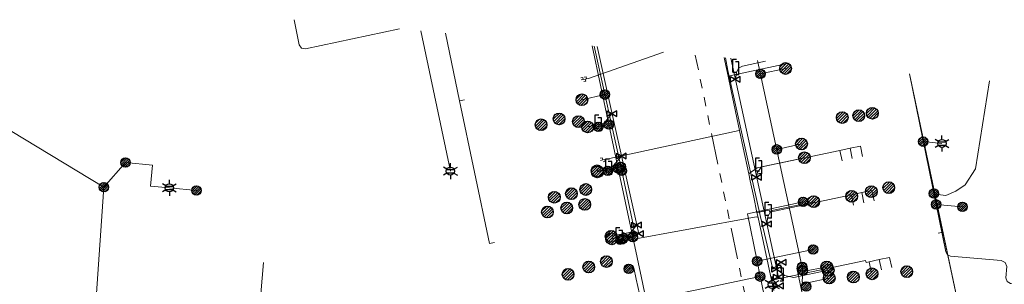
# Model space of a CAD drawing. Header units: metres. Extents: x 197355 to 199157, y 355772 to 356286.
# Tile 188 of 256: x 197900 to 197994, y 356207 to 356233. Entities that reach past the tile are written whole.
import ezdxf
from ezdxf.enums import TextEntityAlignment as Align
from ezdxf.lldxf.tags import DXFTag

# ---------------------------------------------------------------- set-up
doc = ezdxf.new("R2010")
doc.units = ezdxf.units.M
doc.linetypes.add('RI-GWA', pattern=[18.45, 6, -1.8, 1.75, -1.8, 1.75, -1.8, 1.75, -1.8])
for name, color, linetype, lineweight in [('B-WE-KL-DATA_HULPSTUK_KPNB.V.-S', 90, 'Continuous', 25), ('B-WE-KL-DATA_KABELBUNDEL_KPNB.V.-G', 90, 'Continuous', 18), ('B-WE-KL-DATA_KABELBUNDEL_ZIGGOB.V.-G', 94, 'Continuous', 18), ('B-WE-KL-DATA_TELECOM_ZIGGOB.V.-G', 94, 'KL-TELECOM-ALGEMEEN-N', 18), ('B-WE-KL-ET_LS_ENEXISNETBEHEERB.V.-G', 190, 'KL-LS-N', 18), ('B-WE-KL-ET_LS_HULPSTUK_ENEXISNETBEHEERB.V.-S', 190, 'Continuous', 25), ('B-WE-KL-ET_LS_KABELBUNDEL_ENEXISNETBEHEERB.V.-G', 190, 'KL-BUNDEL-N', 18), ('B-WE-KL-GAS_HULPSTUK_ENEXISNETBEHEERB.V.-S', 30, 'Continuous', 25), ('B-WE-KL-GAS_LD_AANSLUITLEIDING_30 MBAR_PE_40_ENEXISNETBEHEERB.V.-G', 50, 'KL-GAS-LD-N', 18), ('B-WE-KL-GAS_LD_AANSLUITLEIDING_30 MBAR_PE_50_ENEXISNETBEHEERB.V.-G', 50, 'KL-GAS-LD-N', 18), ('B-WE-KL-GAS_LD_ENEXISNETBEHEERB.V.-G', 50, 'KL-GAS-LD-N', 18), ('B-WE-KL-GAS_LD_HOOFDLEIDING_30 MBAR_PVC_110_ENEXISNETBEHEERB.V.-G', 50, 'KL-GAS-LD-N', 18), ('B-WE-KL-WATER_HULPSTUK_NVWATERLEIDINGMAATSCHAPPIJLIMBURG-S', 170, 'Continuous', 25), ('B-WE-KL-WATER_TRANSPORTLEIDING_NVWATERLEIDINGMAATSCHAPPIJLIMBURG-G', 170, 'KL-WATER-TR-N', 18), ('B-WE-RI-GWA_GEMEENTEROERMOND-G', 30, 'RI-GWA', 18)]:
    doc.layers.add(name, color=color, linetype=linetype, lineweight=lineweight)
doc.styles.add('NLCS-ISO', font='NLCS-ISO.ttf')
doc.styles.get("Standard").update_dxf_attribs({"font": 'isocp.shx'})
doc.linetypes.add('KL-BUNDEL-N', pattern='A,28,-5,[103,NLCS.SHX,S=1.25,R=0,X=0,Y=0],-5,[103,NLCS.SHX,S=1.25,R=0,X=0,Y=0],-5,[103,NLCS.SHX,S=1.25,R=0,X=0,Y=0],-5,[103,NLCS.SHX,S=1.25,R=0,X=0,Y=0],-5', length=53)
tags = doc.linetypes.add('KL-GAS-LD-N', pattern='A,4,-1,[69,NLCS.SHX,S=0.5,R=0,X=0,Y=0],-1,4,-1,["L",Standard,S=1,R=0,X=0.25,Y=-0.5],-2', length=13).pattern_tags.tags
tags[18] = DXFTag(74, 10)
tags = doc.linetypes.add('KL-LS-N', pattern='A,4,-1,[103,NLCS.SHX,S=0.75,R=0,X=0,Y=0],-1,4,-1,["L",Standard,S=1,R=0,X=0,Y=-0.5],-2', length=13).pattern_tags.tags
tags[18] = DXFTag(74, 10)
doc.linetypes.add('KL-TELECOM-ALGEMEEN-N', pattern='A,7,-1,[101,NLCS.SHX,S=0.5,R=0,X=0,Y=0],-1', length=9)
doc.linetypes.add('KL-WATER-TR-N', pattern='A,7,-0.5,[168,NLCS.SHX,S=0.75,R=0,X=0.75,Y=0],-2,[168,NLCS.SHX,S=0.75,R=0,X=0.75,Y=0],-2', length=11.5)

# ---------------------------------------------------------------- blocks, each defined once
blk = doc.blocks.new('SKL-ET_HULP_MOF-SO')
h = blk.add_hatch()
h.set_pattern_fill('ANSI31', color=256, scale=6, style=0)
h.set_pattern_definition([(45, (-2.25, -126.982), (-0.53033, 0.53033), [])])
edge = h.paths.add_edge_path()
edge.add_arc((0, 0), 2.25, 0, 360)
at = {"linetype": 'Continuous'}
blk.add_circle((0, 0), 2.25, dxfattribs=at)
blk = doc.blocks.new('SKL-WTB_HULP_AANSLUITPUNT-SO')
h = blk.add_hatch()
h.set_pattern_fill('ANSI31', color=256, scale=3, style=0)
h.set_pattern_definition([(45, (-1.125, -63.491), (-0.265165, 0.265165), [])])
edge = h.paths.add_edge_path()
edge.add_arc((0, 0), 1.12, 0, 360)
at = {"linetype": 'Continuous'}
blk.add_circle((0, 0), 1.12, dxfattribs=at)
blk = doc.blocks.new('SKL-WTB_HULP_AFSLUITER-SO')
for p, q in [((2.3, 1.37), (-2.3, -1.37)), ((-2.3, 1.37), (2.3, -1.37)), ((2.3, -1.37), (2.3, 1.37))]:
    blk.add_line(p, q)
at = {"ltscale": 0.1}
blk.add_line((-2.3, -1.37), (-2.3, 1.37), dxfattribs=at)
blk = doc.blocks.new('SKL-WTB_HULP_VERLOOPSTUK-SO')
for p, q in [((-0.539, -0.383), (-0.539, 0.867)), ((-0.539, 0.867), (-0.193, 0.867)), ((0.048, 0.598), (-0.298, 0.598)), ((0.048, -0.652), (0.048, 0.598)), ((-0.539, -0.383), (-0.193, -0.383)), ((0.048, -0.652), (-0.298, -0.652))]:
    blk.add_line(p, q)
blk = doc.blocks.new('SKL-ET_HULP_AANSLUITPUNT-SO')
h = blk.add_hatch()
h.set_pattern_fill('ANSI31', color=256, scale=30, style=0)
h.set_pattern_definition([(45, (-11.25, -634.91), (-2.65165, 2.65165), [])])
edge = h.paths.add_edge_path()
edge.add_arc((0, 0), 11.2, 0, 360)
at = {"linetype": 'Continuous'}
blk.add_circle((0, 0), 11.2, dxfattribs=at)
blk = doc.blocks.new('B-SIE-WEG_LICHTMAST-SO')
at = {"ltscale": 0.1}
for p, q in [((-0.334, 0.193), (-0.668, 0.386)), ((0, 0.386), (0, 0.772)), ((0.334, 0.193), (0.668, 0.386)), ((-0.334, -0.193), (-0.668, -0.386)), ((0, -0.386), (0, -0.772)), ((0.334, -0.193), (0.668, -0.386))]:
    blk.add_line(p, q, dxfattribs=at)
at = {"flags": 128}
for points in [[(-0.354, 0.152), (0.354, 0.152)], [(-0.354, -0.152), (0.354, -0.152)]]:
    blk.add_lwpolyline(points, dxfattribs=at)
at = {"ltscale": 0.1}
blk.add_circle((0, 0), 0.386, dxfattribs=at)
at = {"style": 'NLCS-ISO'}
blk.add_attdef('TYPE', text='', height=0.549, dxfattribs=at).set_placement((0, 0.772), align=Align.BOTTOM_CENTER)
blk = doc.blocks.new('SIE-WEG_AFVALBAK_TYPE_01')
for radius in [0.25, 0.156]:
    blk.add_circle((0, 0), radius)

msp = doc.modelspace()

# ---------------------------------------------------------------- linework, layer by layer
at = {"layer": 'B-WE-KL-DATA_KABELBUNDEL_KPNB.V.-G', "ltscale": 0.5, "flags": 128}
for points in [[(197956.437, 356222.666), (197954.846, 356230.174)], [(197956.437, 356222.666), (197955.422, 356222.451)], [(197957.328, 356218.459), (197956.437, 356222.666)], [(197957.328, 356218.459), (197956.324, 356218.247)], [(197958.717, 356211.906), (197957.328, 356218.459)], [(197975.014, 356215.268), (197969.687, 356214.138), (197970.613, 356209.586)], [(197942.044, 356201.612), (197942.545, 356201.619), (197943.314, 356201.629), (197947.681, 356202.698), (197958.585, 356205.093), (197960.093, 356205.424), (197959.999, 356205.867), (197959.547, 356207.997), (197958.717, 356211.906)], [(197958.717, 356211.906), (197957.73, 356211.699)], [(197975.976, 356210.723), (197970.613, 356209.586)], [(197970.913, 356208.118), (197970.613, 356209.586)], [(197958.339, 356208.863), (197958.82, 356208.965), (197959.058, 356207.891), (197959.527, 356205.771)], [(197959.527, 356205.771), (197959.999, 356205.867), (197964.847, 356206.856), (197969.228, 356207.768), (197970.912, 356208.118)], [(197972.509, 356200.316), (197972.273, 356201.443), (197970.964, 356207.868), (197970.913, 356208.118)]]:
    msp.add_lwpolyline(points, dxfattribs=at)
at = {"layer": 'B-WE-KL-DATA_KABELBUNDEL_ZIGGOB.V.-G', "ltscale": 0.5, "flags": 128}
for points in [[(197940.788, 356231.411), (197942.15, 356224.932)], [(197988.399, 356212.378), (197985.199, 356227.504)], [(197942.607, 356225.029), (197942.15, 356224.932)], [(197945.494, 356211.381), (197945.005, 356211.276), (197942.15, 356224.932)], [(197987.959, 356212.285), (197988.399, 356212.378)], [(197992.578, 356201.279), (197992.818, 356204.262), (197990.072, 356204.472), (197988.399, 356212.378)]]:
    msp.add_lwpolyline(points, dxfattribs=at)
at = {"layer": 'B-WE-KL-DATA_TELECOM_ZIGGOB.V.-G', "ltscale": 0.5, "flags": 128}
for points in [[(197940.797, 356231.41), (197942.15, 356224.932), (197942.607, 356225.029)], [(197940.797, 356231.41), (197942.15, 356224.932), (197942.607, 356225.029)], [(197940.797, 356231.41), (197942.15, 356224.932), (197942.607, 356225.029)], [(197940.797, 356231.41), (197942.15, 356224.932), (197942.607, 356225.029)], [(197940.797, 356231.41), (197942.15, 356224.932), (197942.607, 356225.029)], [(197940.797, 356231.41), (197942.15, 356224.932), (197942.607, 356225.029)], [(197940.797, 356231.41), (197942.15, 356224.932), (197942.607, 356225.029)], [(197940.797, 356231.41), (197942.15, 356224.932), (197942.607, 356225.029)], [(197940.797, 356231.41), (197942.15, 356224.932), (197942.607, 356225.029)], [(197940.797, 356231.41), (197942.15, 356224.932), (197942.607, 356225.029)], [(197940.797, 356231.41), (197942.15, 356224.932), (197942.607, 356225.029)], [(197940.797, 356231.41), (197942.15, 356224.932), (197942.607, 356225.029)], [(197940.797, 356231.41), (197942.15, 356224.932), (197942.607, 356225.029)], [(197940.797, 356231.41), (197942.15, 356224.932), (197942.607, 356225.029)], [(197940.797, 356231.41), (197942.15, 356224.932), (197942.607, 356225.029)], [(197940.797, 356231.41), (197942.15, 356224.932), (197942.607, 356225.029)], [(197940.797, 356231.41), (197942.15, 356224.932), (197942.607, 356225.029)], [(197940.797, 356231.41), (197942.15, 356224.932), (197942.607, 356225.029)], [(197940.797, 356231.41), (197942.15, 356224.932), (197942.607, 356225.029)], [(197940.797, 356231.41), (197942.15, 356224.932), (197942.607, 356225.029)], [(197940.797, 356231.41), (197942.15, 356224.932), (197942.607, 356225.029)], [(197960.229, 356145.719), (197960.186, 356145.221), (197979.891, 356143.41), (197981.44, 356158.4), (197988.656, 356157.764), (197989.58, 356168.051), (197988.633, 356168.136), (197988.87, 356170.752), (197989.815, 356170.667), (197990.669, 356180.169), (197992.345, 356198.387), (197992.818, 356204.262), (197990.072, 356204.472), (197985.199, 356227.504)], [(197960.229, 356145.719), (197960.186, 356145.221), (197979.891, 356143.41), (197981.44, 356158.4), (197988.656, 356157.764), (197989.58, 356168.051), (197988.633, 356168.136), (197988.87, 356170.752), (197989.815, 356170.667), (197990.669, 356180.169), (197992.345, 356198.387), (197992.818, 356204.262), (197990.072, 356204.472), (197985.199, 356227.504)]]:
    msp.add_lwpolyline(points, dxfattribs=at)
at = {"layer": 'B-WE-KL-ET_LS_ENEXISNETBEHEERB.V.-G', "ltscale": 0.5, "flags": 128}
for points in [[(197926.316, 356232.683), (197926.801, 356230.283), (197927.016, 356229.964), (197927.394, 356229.892), (197936.405, 356231.796)], [(197938.424, 356231.619), (197941.26, 356218.206)], [(197957.656, 356218.242), (197955.02, 356230.159)], [(197970.663, 356228.783), (197975.006, 356208.717)], [(197970.941, 356227.497), (197973.341, 356228.017)], [(197985.189, 356227.505), (197988.683, 356210.483), (197988.84, 356210.21), (197989.13, 356210.086), (197993.967, 356209.67), (197994.347, 356209.47), (197994.52, 356209.076), (197994.428, 356208.003), (197994.542, 356207.64), (197994.879, 356207.463), (198000, 356207.339), (198005.478, 356206.838), (198006.108, 356206.52), (198006.252, 356205.829), (198000.285, 356139.039)], [(197987.538, 356216.062), (197987.671, 356216.002), (197988.677, 356215.888), (197989.642, 356216.294), (197990.533, 356216.895), (197991.519, 356218.442), (197992.849, 356226.832)], [(197908.104, 356216.673), (197894.088, 356225.125)], [(197956.047, 356225.518), (197953.846, 356225.031)], [(197972.501, 356220.288), (197974.868, 356220.801)], [(197986.52, 356221.024), (197988.312, 356220.853)], [(197913.325, 356196.184), (197912.658, 356197.504), (197912.897, 356200.25), (197907.376, 356206.056), (197908.104, 356216.673), (197910.159, 356219.025)], [(197910.159, 356219.025), (197912.747, 356218.774), (197912.574, 356216.781), (197914.365, 356216.608)], [(197957.572, 356218.619), (197955.326, 356218.136)], [(197957.656, 356218.242), (197958.792, 356212.949), (197958.809, 356212.833), (197958.807, 356212.729), (197958.787, 356212.636), (197958.748, 356212.556), (197958.691, 356212.488), (197958.615, 356212.432), (197958.521, 356212.387), (197958.408, 356212.355), (197956.648, 356211.976)], [(197914.365, 356216.608), (197916.955, 356216.358)], [(197987.75, 356215.029), (197990.27, 356214.788)], [(197974.934, 356209.046), (197974.421, 356208.927), (197975.683, 356202.938), (197973.47, 356201.679)], [(197975.006, 356208.717), (197975.03, 356208.608), (197977.29, 356209.051)], [(197975.006, 356208.717), (197974.941, 356207.612), (197975.101, 356207.47), (197975.438, 356207.533), (197977.517, 356207.978)]]:
    msp.add_lwpolyline(points, dxfattribs=at)
at = {"layer": 'B-WE-KL-ET_LS_KABELBUNDEL_ENEXISNETBEHEERB.V.-G', "ltscale": 0.5, "flags": 128}
for points in [[(197957.656, 356218.242), (197955.02, 356230.159)], [(197970.663, 356228.783), (197975.006, 356208.717)], [(197985.189, 356227.505), (197988.683, 356210.483), (197988.84, 356210.21), (197989.13, 356210.086), (197993.967, 356209.67), (197994.347, 356209.47), (197994.52, 356209.076), (197994.428, 356208.003), (197994.542, 356207.64), (197994.879, 356207.463), (198000, 356207.339), (198005.478, 356206.838), (198006.108, 356206.52), (198006.252, 356205.829), (198005.957, 356202.526)], [(197913.325, 356196.184), (197912.658, 356197.504), (197912.897, 356200.25), (197907.376, 356206.056), (197908.104, 356216.673), (197910.159, 356219.025)], [(197910.159, 356219.025), (197912.747, 356218.774), (197912.574, 356216.781), (197914.365, 356216.608)], [(197914.365, 356216.608), (197916.955, 356216.358)]]:
    msp.add_lwpolyline(points, dxfattribs=at)
at = {"layer": 'B-WE-KL-GAS_LD_AANSLUITLEIDING_30 MBAR_PE_40_ENEXISNETBEHEERB.V.-G', "ltscale": 0.5, "flags": 128}
for points in [[(197956.736, 356223.707), (197955.943, 356222.769), (197955.672, 356222.711)], [(197957.637, 356219.655), (197957.635, 356219.624), (197956.673, 356218.528)], [(197959.099, 356213.065), (197958.296, 356212.075), (197958.265, 356212.068)], [(197958.265, 356212.068), (197957.678, 356211.942)]]:
    msp.add_lwpolyline(points, dxfattribs=at)
at = {"layer": 'B-WE-KL-GAS_LD_AANSLUITLEIDING_30 MBAR_PE_50_ENEXISNETBEHEERB.V.-G', "ltscale": 0.5, "flags": 128}
for points in [[(197968.534, 356226.982), (197968.646, 356227.652), (197968.836, 356228.054)], [(197970.581, 356217.607), (197970.634, 356218.051), (197971.038, 356218.607)], [(197971.551, 356213.165), (197971.63, 356213.866), (197971.933, 356214.376)], [(197972.502, 356208.809), (197973.109, 356208.343)]]:
    msp.add_lwpolyline(points, dxfattribs=at)
at = {"layer": 'B-WE-KL-GAS_LD_ENEXISNETBEHEERB.V.-G', "ltscale": 0.5, "flags": 128}
for points in [[(197967.587, 356229.054), (197967.828, 356227.843), (197970.915, 356213.974), (197972.108, 356208.838), (197972.935, 356209.5)], [(197968.836, 356228.054), (197969.217, 356228.248), (197971.424, 356228.716)], [(197955.672, 356222.711), (197954.401, 356222.438)], [(197971.038, 356218.607), (197971.184, 356218.65), (197975.146, 356219.482)], [(197956.673, 356218.528), (197955.304, 356218.234)], [(197971.933, 356214.376), (197972.175, 356214.466), (197976.035, 356215.283)], [(197957.678, 356211.942), (197956.7, 356211.732)], [(197973.109, 356208.343), (197973.253, 356208.232), (197974.139, 356208.031), (197977.422, 356208.726)]]:
    msp.add_lwpolyline(points, dxfattribs=at)
at = {"layer": 'B-WE-KL-GAS_LD_HOOFDLEIDING_30 MBAR_PVC_110_ENEXISNETBEHEERB.V.-G', "ltscale": 0.5, "flags": 128}
for points in [[(197955.31, 356230.133), (197959.286, 356212.224)], [(197968.091, 356229.009), (197972.66, 356208.084)]]:
    msp.add_lwpolyline(points, dxfattribs=at)
at = {"layer": 'B-WE-KL-WATER_TRANSPORTLEIDING_NVWATERLEIDINGMAATSCHAPPIJLIMBURG-G', "ltscale": 0.5, "flags": 128}
for points in [[(197961.647, 356229.576), (197954.467, 356227.07), (197954.291, 356227.032)], [(197972.21, 356206.788), (197971.998, 356207.772), (197970.706, 356213.774), (197970.606, 356214.238), (197970.291, 356215.705), (197969.956, 356217.29), (197969.819, 356217.94), (197969.288, 356220.449), (197968.941, 356222.089), (197968.14, 356225.882), (197967.845, 356227.278), (197967.53, 356228.767), (197967.467, 356229.064)], [(197967.845, 356227.278), (197967.894, 356227.289), (197968.138, 356227.341), (197973.696, 356228.516)], [(197953.978, 356226.964), (197953.936, 356227.16), (197953.74, 356227.117)], [(197953.978, 356226.964), (197953.783, 356226.922)], [(197954.173, 356227.007), (197953.978, 356226.964)], [(197954.173, 356227.007), (197954.216, 356226.811), (197954.02, 356226.769)], [(197954.291, 356227.032), (197954.248, 356227.228), (197954.053, 356227.185)], [(197954.291, 356227.032), (197954.173, 356227.007)], [(197968.941, 356222.089), (197968.892, 356222.079), (197956.035, 356219.319)], [(197978.543, 356220.183), (197979.521, 356220.39)], [(197979.521, 356220.39), (197980.5, 356220.597), (197980.706, 356219.618)], [(197979.521, 356220.39), (197979.728, 356219.412)], [(197955.84, 356219.277), (197955.798, 356219.473), (197955.602, 356219.431)], [(197969.819, 356217.94), (197969.86, 356217.969), (197970.638, 356218.513), (197978.543, 356220.183)], [(197978.543, 356220.183), (197978.75, 356219.205)], [(197955.84, 356219.277), (197955.644, 356219.235)], [(197956.035, 356219.319), (197955.84, 356219.277)], [(197956.035, 356219.319), (197956.077, 356219.123), (197955.882, 356219.081)], [(197970.606, 356214.238), (197970.655, 356214.248), (197971.78, 356214.486), (197971.821, 356214.291), (197979.649, 356215.946)], [(197979.649, 356215.946), (197980.628, 356216.153)], [(197979.649, 356215.946), (197979.856, 356214.967)], [(197980.628, 356216.153), (197981.606, 356216.36), (197981.813, 356215.381)], [(197980.628, 356216.153), (197980.835, 356215.174)], [(197970.706, 356213.774), (197970.66, 356213.792), (197970.52, 356213.848), (197957.969, 356211.539), (197957.773, 356211.502)], [(197957.046, 356211.551), (197956.851, 356211.509)], [(197957.242, 356211.593), (197957.046, 356211.551)], [(197957.046, 356211.551), (197957.088, 356211.355)], [(197957.479, 356211.439), (197957.437, 356211.635), (197957.242, 356211.593)], [(197957.242, 356211.593), (197957.284, 356211.397)], [(197957.773, 356211.502), (197957.479, 356211.439)], [(197982.312, 356209.751), (197983.29, 356209.958), (197983.497, 356208.98)], [(197971.998, 356207.772), (197972.047, 356207.782), (197972.194, 356207.813), (197980.998, 356209.678), (197981.04, 356209.482), (197981.333, 356209.544)], [(197981.333, 356209.544), (197982.312, 356209.751)], [(197981.333, 356209.544), (197981.541, 356208.566)], [(197982.312, 356209.751), (197982.519, 356208.773)]]:
    msp.add_lwpolyline(points, dxfattribs=at)
at = {"layer": 'B-WE-RI-GWA_GEMEENTEROERMOND-G', "ltscale": 0.5, "flags": 128}
for points in [[(197970.62, 356200.794), (197964.7, 356229.307)], [(197923.383, 356209.475), (197920.671, 356178.318)]]:
    msp.add_lwpolyline(points, dxfattribs=at)

# ---------------------------------------------------------------- block references
at = {"layer": 'B-WE-KL-DATA_HULPSTUK_KPNB.V.-S', "xscale": 0.2, "yscale": 0.2, "zscale": 0.2}
for p in [(197956.437, 356222.666), (197956.437, 356222.666), (197956.437, 356222.666), (197955.422, 356222.451), (197956.324, 356218.247), (197957.328, 356218.459), (197957.328, 356218.459), (197957.328, 356218.459), (197975.014, 356215.268), (197957.73, 356211.699), (197958.717, 356211.906), (197958.717, 356211.906), (197958.717, 356211.906), (197975.976, 356210.723), (197970.613, 356209.586), (197970.613, 356209.586), (197970.613, 356209.586), (197958.339, 356208.863), (197970.912, 356208.118), (197970.913, 356208.118), (197970.913, 356208.118)]:
    msp.add_blockref('SKL-ET_HULP_MOF-SO', p, dxfattribs=at)
at = {"layer": 'B-WE-KL-ET_LS_HULPSTUK_ENEXISNETBEHEERB.V.-S'}
for name, p, xscale, yscale, zscale in [('SKL-ET_HULP_MOF-SO', (197970.941, 356227.497), 0.2, 0.2, 0.2), ('SKL-ET_HULP_AANSLUITPUNT-SO', (197973.341, 356228.017), 0.05, 0.05, 0.05), ('SKL-ET_HULP_MOF-SO', (197956.047, 356225.518), 0.2, 0.2, 0.2), ('SKL-ET_HULP_AANSLUITPUNT-SO', (197953.846, 356225.031), 0.05, 0.05, 0.05), ('SKL-ET_HULP_AANSLUITPUNT-SO', (197980.351, 356223.51), 0.05, 0.05, 0.05), ('SKL-ET_HULP_AANSLUITPUNT-SO', (197981.651, 356223.744), 0.05, 0.05, 0.05), ('SKL-ET_HULP_AANSLUITPUNT-SO', (197949.942, 356222.638), 0.05, 0.05, 0.05), ('SKL-ET_HULP_AANSLUITPUNT-SO', (197951.665, 356223.204), 0.05, 0.05, 0.05), ('SKL-ET_HULP_AANSLUITPUNT-SO', (197953.522, 356222.941), 0.05, 0.05, 0.05), ('SKL-ET_HULP_AANSLUITPUNT-SO', (197978.765, 356223.328), 0.05, 0.05, 0.05), ('SKL-ET_HULP_AANSLUITPUNT-SO', (197974.868, 356220.801), 0.05, 0.05, 0.05), ('SKL-ET_HULP_MOF-SO', (197986.52, 356221.024), 0.2, 0.2, 0.2), ('SKL-ET_HULP_MOF-SO', (197972.501, 356220.288), 0.2, 0.2, 0.2), ('SKL-ET_HULP_MOF-SO', (197910.159, 356219.025), 0.2, 0.2, 0.2), ('SKL-ET_HULP_AANSLUITPUNT-SO', (197955.326, 356218.136), 0.05, 0.05, 0.05), ('SKL-ET_HULP_MOF-SO', (197957.572, 356218.619), 0.2, 0.2, 0.2), ('SKL-ET_HULP_MOF-SO', (197957.656, 356218.242), 0.2, 0.2, 0.2), ('SKL-ET_HULP_MOF-SO', (197908.104, 356216.673), 0.2, 0.2, 0.2), ('SKL-ET_HULP_MOF-SO', (197916.955, 356216.358), 0.2, 0.2, 0.2), ('SKL-ET_HULP_AANSLUITPUNT-SO', (197981.551, 356216.239), 0.05, 0.05, 0.05), ('SKL-ET_HULP_AANSLUITPUNT-SO', (197983.215, 356216.629), 0.05, 0.05, 0.05), ('SKL-ET_HULP_AANSLUITPUNT-SO', (197954.124, 356215.021), 0.05, 0.05, 0.05), ('SKL-ET_HULP_AANSLUITPUNT-SO', (197979.665, 356215.796), 0.05, 0.05, 0.05), ('SKL-ET_HULP_MOF-SO', (197987.538, 356216.062), 0.2, 0.2, 0.2), ('SKL-ET_HULP_AANSLUITPUNT-SO', (197950.553, 356214.296), 0.05, 0.05, 0.05), ('SKL-ET_HULP_AANSLUITPUNT-SO', (197952.399, 356214.685), 0.05, 0.05, 0.05), ('SKL-ET_HULP_MOF-SO', (197987.75, 356215.029), 0.2, 0.2, 0.2), ('SKL-ET_HULP_MOF-SO', (197990.27, 356214.788), 0.2, 0.2, 0.2), ('SKL-ET_HULP_AANSLUITPUNT-SO', (197956.648, 356211.976), 0.05, 0.05, 0.05), ('SKL-ET_HULP_AANSLUITPUNT-SO', (197956.194, 356209.56), 0.05, 0.05, 0.05), ('SKL-ET_HULP_AANSLUITPUNT-SO', (197954.504, 356209.04), 0.05, 0.05, 0.05), ('SKL-ET_HULP_MOF-SO', (197974.934, 356209.046), 0.2, 0.2, 0.2), ('SKL-ET_HULP_MOF-SO', (197975.006, 356208.717), 0.2, 0.2, 0.2), ('SKL-ET_HULP_AANSLUITPUNT-SO', (197977.29, 356209.051), 0.05, 0.05, 0.05), ('SKL-ET_HULP_AANSLUITPUNT-SO', (197984.938, 356208.599), 0.05, 0.05, 0.05), ('SKL-ET_HULP_AANSLUITPUNT-SO', (197952.528, 356208.338), 0.05, 0.05, 0.05), ('SKL-ET_HULP_AANSLUITPUNT-SO', (197977.517, 356207.978), 0.05, 0.05, 0.05), ('SKL-ET_HULP_AANSLUITPUNT-SO', (197979.832, 356208.081), 0.05, 0.05, 0.05), ('SKL-ET_HULP_AANSLUITPUNT-SO', (197981.621, 356208.39), 0.05, 0.05, 0.05), ('SKL-ET_HULP_MOF-SO', (197975.317, 356207.165), 0.2, 0.2, 0.2)]:
    msp.add_blockref(name, p, dxfattribs=dict(at, xscale=xscale, yscale=yscale, zscale=zscale))
for p in [(197988.312, 356220.853), (197941.26, 356218.206), (197914.365, 356216.608), (197972.053, 356207.362)]:
    msp.add_blockref('B-SIE-WEG_LICHTMAST-SO', p, dxfattribs=at)
at = {"layer": 'B-WE-KL-GAS_HULPSTUK_ENEXISNETBEHEERB.V.-S'}
for p in [(197968.836, 356228.054), (197955.672, 356222.711), (197956.673, 356218.528), (197971.038, 356218.607), (197971.933, 356214.376), (197957.678, 356211.942), (197973.109, 356208.343)]:
    msp.add_blockref('SKL-WTB_HULP_VERLOOPSTUK-SO', p, dxfattribs=at)
for name, p, xscale, yscale, zscale in [('SKL-WTB_HULP_AFSLUITER-SO', (197968.534, 356226.982), 0.2, 0.2, 0.2), ('SKL-WTB_HULP_AANSLUITPUNT-SO', (197980.351, 356223.51), 0.5, 0.5, 0.5), ('SKL-WTB_HULP_AANSLUITPUNT-SO', (197981.651, 356223.744), 0.5, 0.5, 0.5), ('SKL-WTB_HULP_AANSLUITPUNT-SO', (197949.942, 356222.638), 0.5, 0.5, 0.5), ('SKL-WTB_HULP_AANSLUITPUNT-SO', (197951.665, 356223.204), 0.5, 0.5, 0.5), ('SKL-WTB_HULP_AANSLUITPUNT-SO', (197953.522, 356222.941), 0.5, 0.5, 0.5), ('SKL-WTB_HULP_AFSLUITER-SO', (197956.736, 356223.707), 0.2, 0.2, 0.2), ('SKL-WTB_HULP_AANSLUITPUNT-SO', (197978.765, 356223.328), 0.5, 0.5, 0.5), ('SKL-WTB_HULP_AANSLUITPUNT-SO', (197954.401, 356222.438), 0.5, 0.5, 0.5), ('SKL-WTB_HULP_AFSLUITER-SO', (197957.637, 356219.655), 0.2, 0.2, 0.2), ('SKL-WTB_HULP_AANSLUITPUNT-SO', (197975.146, 356219.482), 0.5, 0.5, 0.5), ('SKL-WTB_HULP_AANSLUITPUNT-SO', (197955.304, 356218.234), 0.5, 0.5, 0.5), ('SKL-WTB_HULP_AFSLUITER-SO', (197970.581, 356217.607), 0.2, 0.2, 0.2), ('SKL-WTB_HULP_AANSLUITPUNT-SO', (197952.851, 356216.057), 0.5, 0.5, 0.5), ('SKL-WTB_HULP_AANSLUITPUNT-SO', (197954.218, 356216.45), 0.5, 0.5, 0.5), ('SKL-WTB_HULP_AANSLUITPUNT-SO', (197981.551, 356216.239), 0.5, 0.5, 0.5), ('SKL-WTB_HULP_AANSLUITPUNT-SO', (197983.215, 356216.629), 0.5, 0.5, 0.5), ('SKL-WTB_HULP_AANSLUITPUNT-SO', (197951.208, 356215.712), 0.5, 0.5, 0.5), ('SKL-WTB_HULP_AANSLUITPUNT-SO', (197976.035, 356215.283), 0.5, 0.5, 0.5), ('SKL-WTB_HULP_AANSLUITPUNT-SO', (197979.665, 356215.796), 0.5, 0.5, 0.5), ('SKL-WTB_HULP_AFSLUITER-SO', (197959.099, 356213.065), 0.2, 0.2, 0.2), ('SKL-WTB_HULP_AFSLUITER-SO', (197971.551, 356213.165), 0.2, 0.2, 0.2), ('SKL-WTB_HULP_AANSLUITPUNT-SO', (197956.7, 356211.732), 0.5, 0.5, 0.5), ('SKL-WTB_HULP_AFSLUITER-SO', (197958.265, 356212.068), 0.2, 0.2, 0.2), ('SKL-WTB_HULP_AFSLUITER-SO', (197959.286, 356212.224), 0.2, 0.2, 0.2), ('SKL-WTB_HULP_AANSLUITPUNT-SO', (197956.194, 356209.56), 0.5, 0.5, 0.5), ('SKL-WTB_HULP_AANSLUITPUNT-SO', (197954.504, 356209.04), 0.5, 0.5, 0.5), ('SKL-WTB_HULP_AFSLUITER-SO', (197972.502, 356208.809), 0.2, 0.2, 0.2), ('SKL-WTB_HULP_AFSLUITER-SO', (197972.935, 356209.5), 0.2, 0.2, 0.2), ('SKL-WTB_HULP_AANSLUITPUNT-SO', (197977.422, 356208.726), 0.5, 0.5, 0.5), ('SKL-WTB_HULP_AANSLUITPUNT-SO', (197984.938, 356208.599), 0.5, 0.5, 0.5), ('SKL-WTB_HULP_AANSLUITPUNT-SO', (197952.528, 356208.338), 0.5, 0.5, 0.5), ('SKL-WTB_HULP_AFSLUITER-SO', (197972.66, 356208.084), 0.2, 0.2, 0.2), ('SKL-WTB_HULP_AANSLUITPUNT-SO', (197979.832, 356208.081), 0.5, 0.5, 0.5), ('SKL-WTB_HULP_AANSLUITPUNT-SO', (197981.621, 356208.39), 0.5, 0.5, 0.5), ('SKL-WTB_HULP_AFSLUITER-SO', (197972.668, 356207.238), 0.2, 0.2, 0.2)]:
    msp.add_blockref(name, p, dxfattribs=dict(at, xscale=xscale, yscale=yscale, zscale=zscale))
at = {"layer": 'B-WE-KL-WATER_HULPSTUK_NVWATERLEIDINGMAATSCHAPPIJLIMBURG-S'}
for p in [(197957.479, 356211.439), (197957.773, 356211.502)]:
    msp.add_blockref('SIE-WEG_AFVALBAK_TYPE_01', p, dxfattribs=at)

doc.saveas('drawing.dxf')
